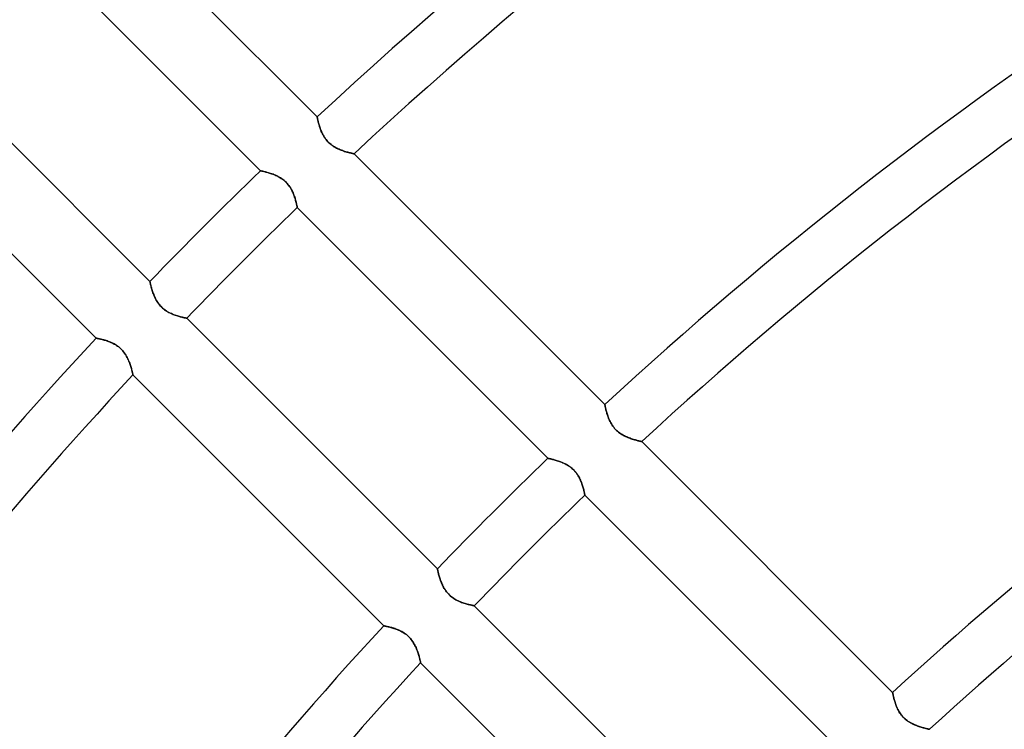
# Model space of a CAD drawing. Header units: millimetres. Extents: x -215 to 215, y -215 to 215.
# Tile 15 of 55: x -97 to -68, y 77 to 98. Entities that reach past the tile are written whole.
import ezdxf

# ---------------------------------------------------------------- set-up
doc = ezdxf.new("R2010")
doc.units = ezdxf.units.MM
doc.layers.add('MAIN-1', color=7, linetype='Continuous')
doc.layers.add('MAIN-2', color=7, linetype='Continuous')

msp = doc.modelspace()

# ---------------------------------------------------------------- linework, layer by layer
at = {"layer": 'MAIN-1'}
for p, q in [((-95.596, 102.066), (-88.259, 94.729)), ((-89.919, 93.154), (-97.253, 100.488)), ((-100.488, 97.253), (-93.154, 89.919)), ((-94.729, 88.259), (-102.066, 95.596)), ((-88.258, 94.727), (-88.259, 94.729)), ((-88.258, 94.723), (-88.258, 94.727)), ((-88.256, 94.717), (-88.258, 94.723)), ((-88.255, 94.707), (-88.256, 94.717)), ((-88.252, 94.696), (-88.255, 94.707)), ((-88.249, 94.681), (-88.252, 94.696)), ((-88.246, 94.665), (-88.249, 94.681)), ((-88.242, 94.646), (-88.246, 94.665)), ((-88.237, 94.626), (-88.242, 94.646)), ((-88.232, 94.603), (-88.237, 94.626)), ((-88.227, 94.579), (-88.232, 94.603)), ((-88.22, 94.553), (-88.227, 94.579)), ((-88.213, 94.526), (-88.22, 94.553)), ((-88.205, 94.497), (-88.213, 94.526)), ((-88.196, 94.467), (-88.205, 94.497)), ((-88.187, 94.436), (-88.196, 94.467)), ((-88.176, 94.404), (-88.187, 94.436)), ((-88.164, 94.372), (-88.176, 94.404)), ((-88.152, 94.338), (-88.164, 94.372)), ((-88.138, 94.304), (-88.152, 94.338)), ((-88.123, 94.27), (-88.138, 94.304)), ((-88.106, 94.236), (-88.123, 94.27)), ((-88.088, 94.201), (-88.106, 94.236)), ((-88.069, 94.167), (-88.088, 94.201)), ((-88.047, 94.133), (-88.069, 94.167)), ((-88.025, 94.1), (-88.047, 94.133)), ((-88, 94.067), (-88.025, 94.1)), ((-87.974, 94.035), (-88, 94.067)), ((-87.946, 94.005), (-87.974, 94.035)), ((-87.917, 93.976), (-87.946, 94.005)), ((-87.887, 93.948), (-87.917, 93.976)), ((-87.855, 93.922), (-87.887, 93.948)), ((-87.823, 93.898), (-87.855, 93.922)), ((-87.789, 93.875), (-87.823, 93.898)), ((-87.756, 93.853), (-87.789, 93.875)), ((-87.721, 93.834), (-87.756, 93.853)), ((-87.687, 93.815), (-87.721, 93.834)), ((-87.653, 93.799), (-87.687, 93.815)), ((-87.619, 93.783), (-87.653, 93.799)), ((-87.585, 93.769), (-87.619, 93.783)), ((-87.552, 93.755), (-87.585, 93.769)), ((-87.519, 93.743), (-87.552, 93.755)), ((-87.486, 93.732), (-87.519, 93.743)), ((-87.454, 93.721), (-87.486, 93.732)), ((-87.424, 93.712), (-87.454, 93.721)), ((-87.394, 93.703), (-87.424, 93.712)), ((-87.365, 93.695), (-87.394, 93.703)), ((-87.338, 93.687), (-87.365, 93.695)), ((-87.312, 93.681), (-87.338, 93.687)), ((-87.289, 93.675), (-87.312, 93.681)), ((-87.267, 93.669), (-87.289, 93.675)), ((-87.247, 93.665), (-87.267, 93.669)), ((-87.23, 93.661), (-87.247, 93.665)), ((-87.215, 93.657), (-87.23, 93.661)), ((-87.202, 93.655), (-87.215, 93.657)), ((-87.192, 93.652), (-87.202, 93.655)), ((-87.185, 93.651), (-87.192, 93.652)), ((-87.181, 93.65), (-87.185, 93.651)), ((-87.18, 93.65), (-87.181, 93.65)), ((-87.18, 93.65), (-79.842, 86.312)), ((-89.919, 93.154), (-89.918, 93.154)), ((-89.918, 93.154), (-89.914, 93.153)), ((-89.914, 93.153), (-89.908, 93.152)), ((-89.908, 93.152), (-89.9, 93.15)), ((-89.9, 93.15), (-89.889, 93.148)), ((-89.889, 93.148), (-89.876, 93.145)), ((-89.876, 93.145), (-89.861, 93.142)), ((-89.861, 93.142), (-89.844, 93.138)), ((-89.844, 93.138), (-89.825, 93.133)), ((-89.825, 93.133), (-89.805, 93.129)), ((-89.805, 93.129), (-89.783, 93.123)), ((-89.783, 93.123), (-89.759, 93.117)), ((-89.759, 93.117), (-89.733, 93.11)), ((-89.733, 93.11), (-89.707, 93.103)), ((-89.707, 93.103), (-89.679, 93.095)), ((-89.679, 93.095), (-89.651, 93.086)), ((-89.651, 93.086), (-89.622, 93.076)), ((-89.622, 93.076), (-89.592, 93.066)), ((-89.592, 93.066), (-89.561, 93.055)), ((-89.561, 93.055), (-89.53, 93.043)), ((-89.53, 93.043), (-89.499, 93.031)), ((-89.499, 93.031), (-89.468, 93.017)), ((-89.468, 93.017), (-89.436, 93.002)), ((-89.436, 93.002), (-89.405, 92.986)), ((-89.405, 92.986), (-89.373, 92.969)), ((-89.373, 92.969), (-89.342, 92.951)), ((-89.342, 92.951), (-89.31, 92.931)), ((-89.31, 92.931), (-89.279, 92.91)), ((-89.279, 92.91), (-89.249, 92.887)), ((-89.249, 92.887), (-89.22, 92.863)), ((-89.22, 92.863), (-89.192, 92.838)), ((-89.192, 92.838), (-89.165, 92.811)), ((-89.165, 92.811), (-89.139, 92.784)), ((-89.139, 92.784), (-89.114, 92.755)), ((-89.114, 92.755), (-89.09, 92.725)), ((-89.09, 92.725), (-89.068, 92.694)), ((-89.068, 92.694), (-89.048, 92.663)), ((-89.048, 92.663), (-89.029, 92.632)), ((-89.029, 92.632), (-89.011, 92.6)), ((-89.011, 92.6), (-88.994, 92.568)), ((-88.994, 92.568), (-88.979, 92.536)), ((-88.979, 92.536), (-88.965, 92.505)), ((-88.965, 92.505), (-88.952, 92.473)), ((-88.952, 92.473), (-88.939, 92.441)), ((-88.939, 92.441), (-88.928, 92.41)), ((-88.928, 92.41), (-88.918, 92.38)), ((-88.918, 92.38), (-88.908, 92.35)), ((-88.908, 92.35), (-88.899, 92.321)), ((-88.899, 92.321), (-88.891, 92.292)), ((-88.891, 92.292), (-88.884, 92.265)), ((-88.884, 92.265), (-88.877, 92.24)), ((-88.877, 92.24), (-88.871, 92.215)), ((-88.871, 92.215), (-88.866, 92.193)), ((-88.866, 92.193), (-88.861, 92.172)), ((-88.861, 92.172), (-88.856, 92.152)), ((-88.856, 92.152), (-88.853, 92.135)), ((-88.853, 92.135), (-88.849, 92.12)), ((-88.849, 92.12), (-88.847, 92.106)), ((-88.847, 92.106), (-88.844, 92.095)), ((-88.844, 92.095), (-88.843, 92.087)), ((-88.843, 92.087), (-88.842, 92.081)), ((-88.842, 92.081), (-88.841, 92.077)), ((-88.841, 92.077), (-88.841, 92.076)), ((-81.507, 84.742), (-88.841, 92.076)), ((-93.154, 89.917), (-93.154, 89.919)), ((-93.153, 89.913), (-93.154, 89.917)), ((-93.151, 89.905), (-93.153, 89.913)), ((-93.149, 89.894), (-93.151, 89.905)), ((-93.146, 89.88), (-93.149, 89.894)), ((-93.142, 89.864), (-93.146, 89.88)), ((-93.138, 89.845), (-93.142, 89.864)), ((-93.133, 89.824), (-93.138, 89.845)), ((-93.127, 89.8), (-93.133, 89.824)), ((-93.121, 89.774), (-93.127, 89.8)), ((-93.114, 89.747), (-93.121, 89.774)), ((-93.106, 89.718), (-93.114, 89.747)), ((-93.097, 89.687), (-93.106, 89.718)), ((-93.087, 89.655), (-93.097, 89.687)), ((-93.076, 89.622), (-93.087, 89.655)), ((-93.065, 89.587), (-93.076, 89.622)), ((-93.052, 89.552), (-93.065, 89.587)), ((-93.038, 89.516), (-93.052, 89.552)), ((-93.022, 89.479), (-93.038, 89.516)), ((-93.005, 89.443), (-93.022, 89.479)), ((-92.987, 89.406), (-93.005, 89.443)), ((-92.967, 89.369), (-92.987, 89.406)), ((-92.945, 89.332), (-92.967, 89.369)), ((-92.921, 89.296), (-92.945, 89.332)), ((-92.896, 89.261), (-92.921, 89.296)), ((-92.868, 89.226), (-92.896, 89.261)), ((-92.839, 89.193), (-92.868, 89.226)), ((-92.808, 89.162), (-92.839, 89.193)), ((-92.776, 89.132), (-92.808, 89.162)), ((-92.743, 89.104), (-92.776, 89.132)), ((-92.708, 89.078), (-92.743, 89.104)), ((-92.672, 89.053), (-92.708, 89.078)), ((-92.636, 89.031), (-92.672, 89.053)), ((-92.599, 89.01), (-92.636, 89.031)), ((-92.562, 88.991), (-92.599, 89.01)), ((-92.526, 88.974), (-92.562, 88.991)), ((-92.489, 88.958), (-92.526, 88.974)), ((-92.454, 88.944), (-92.489, 88.958)), ((-92.418, 88.931), (-92.454, 88.944)), ((-92.383, 88.919), (-92.418, 88.931)), ((-92.349, 88.908), (-92.383, 88.919)), ((-92.316, 88.898), (-92.349, 88.908)), ((-92.284, 88.889), (-92.316, 88.898)), ((-92.254, 88.881), (-92.284, 88.889)), ((-92.225, 88.873), (-92.254, 88.881)), ((-92.198, 88.867), (-92.225, 88.873)), ((-92.174, 88.861), (-92.198, 88.867)), ((-92.152, 88.856), (-92.174, 88.861)), ((-92.132, 88.852), (-92.152, 88.856)), ((-92.115, 88.849), (-92.132, 88.852)), ((-92.101, 88.846), (-92.115, 88.849)), ((-92.09, 88.843), (-92.101, 88.846)), ((-92.082, 88.842), (-92.09, 88.843)), ((-92.077, 88.841), (-92.082, 88.842)), ((-92.076, 88.841), (-92.077, 88.841)), ((-92.076, 88.841), (-84.742, 81.507)), ((-94.729, 88.259), (-94.727, 88.258)), ((-94.727, 88.258), (-94.723, 88.258)), ((-94.723, 88.258), (-94.716, 88.256)), ((-94.716, 88.256), (-94.707, 88.255)), ((-94.707, 88.255), (-94.695, 88.252)), ((-94.695, 88.252), (-94.681, 88.249)), ((-94.681, 88.249), (-94.664, 88.246)), ((-94.664, 88.246), (-94.645, 88.242)), ((-94.645, 88.242), (-94.624, 88.237)), ((-94.624, 88.237), (-94.601, 88.232)), ((-94.601, 88.232), (-94.576, 88.226)), ((-94.576, 88.226), (-94.549, 88.219)), ((-94.549, 88.219), (-94.521, 88.212)), ((-94.521, 88.212), (-94.492, 88.203)), ((-94.492, 88.203), (-94.461, 88.194)), ((-94.461, 88.194), (-94.43, 88.185)), ((-94.43, 88.185), (-94.398, 88.174)), ((-94.398, 88.174), (-94.365, 88.162)), ((-94.365, 88.162), (-94.332, 88.149)), ((-94.332, 88.149), (-94.299, 88.135)), ((-94.299, 88.135), (-94.265, 88.12)), ((-94.265, 88.12), (-94.232, 88.104)), ((-94.232, 88.104), (-94.198, 88.086)), ((-94.198, 88.086), (-94.164, 88.067)), ((-94.164, 88.067), (-94.131, 88.046)), ((-94.131, 88.046), (-94.098, 88.024)), ((-94.098, 88.024), (-94.066, 87.999)), ((-94.066, 87.999), (-94.035, 87.973)), ((-94.035, 87.973), (-94.005, 87.946)), ((-94.005, 87.946), (-93.976, 87.918)), ((-93.976, 87.918), (-93.949, 87.888)), ((-93.949, 87.888), (-93.923, 87.857)), ((-93.923, 87.857), (-93.899, 87.824)), ((-93.899, 87.824), (-93.876, 87.791)), ((-93.876, 87.791), (-93.855, 87.758)), ((-93.855, 87.758), (-93.835, 87.724)), ((-93.835, 87.724), (-93.817, 87.69)), ((-93.817, 87.69), (-93.8, 87.656)), ((-93.8, 87.656), (-93.785, 87.622)), ((-93.785, 87.622), (-93.77, 87.588)), ((-93.77, 87.588), (-93.757, 87.555)), ((-93.757, 87.555), (-93.744, 87.521)), ((-93.744, 87.521), (-93.733, 87.489)), ((-93.733, 87.489), (-93.722, 87.457)), ((-93.722, 87.457), (-93.712, 87.425)), ((-93.712, 87.425), (-93.703, 87.395)), ((-93.703, 87.395), (-93.695, 87.367)), ((-93.695, 87.367), (-93.688, 87.339)), ((-93.688, 87.339), (-93.681, 87.314)), ((-93.681, 87.314), (-93.675, 87.29)), ((-93.675, 87.29), (-93.67, 87.268)), ((-93.67, 87.268), (-93.665, 87.248)), ((-93.665, 87.248), (-93.661, 87.23)), ((-93.661, 87.23), (-93.657, 87.215)), ((-93.657, 87.215), (-93.655, 87.203)), ((-93.655, 87.203), (-93.652, 87.193)), ((-93.652, 87.193), (-93.651, 87.186)), ((-93.651, 87.186), (-93.65, 87.181)), ((-93.65, 87.181), (-93.65, 87.18)), ((-86.312, 79.842), (-93.65, 87.18)), ((-79.842, 86.311), (-79.842, 86.312)), ((-79.841, 86.307), (-79.842, 86.311)), ((-79.84, 86.3), (-79.841, 86.307)), ((-79.838, 86.291), (-79.84, 86.3)), ((-79.835, 86.279), (-79.838, 86.291)), ((-79.833, 86.265), (-79.835, 86.279)), ((-79.829, 86.248), (-79.833, 86.265)), ((-79.825, 86.229), (-79.829, 86.248)), ((-79.821, 86.209), (-79.825, 86.229)), ((-79.816, 86.186), (-79.821, 86.209)), ((-79.81, 86.162), (-79.816, 86.186)), ((-79.803, 86.136), (-79.81, 86.162)), ((-79.796, 86.109), (-79.803, 86.136)), ((-79.788, 86.08), (-79.796, 86.109)), ((-79.78, 86.051), (-79.788, 86.08)), ((-79.77, 86.02), (-79.78, 86.051)), ((-79.759, 85.988), (-79.77, 86.02)), ((-79.748, 85.955), (-79.759, 85.988)), ((-79.735, 85.921), (-79.748, 85.955)), ((-79.721, 85.888), (-79.735, 85.921)), ((-79.706, 85.853), (-79.721, 85.888)), ((-79.69, 85.819), (-79.706, 85.853)), ((-79.672, 85.784), (-79.69, 85.819)), ((-79.652, 85.75), (-79.672, 85.784)), ((-79.631, 85.716), (-79.652, 85.75)), ((-79.608, 85.683), (-79.631, 85.716)), ((-79.583, 85.65), (-79.608, 85.683)), ((-79.557, 85.618), (-79.583, 85.65)), ((-79.529, 85.588), (-79.557, 85.618)), ((-79.501, 85.559), (-79.529, 85.588)), ((-79.47, 85.532), (-79.501, 85.559)), ((-79.439, 85.506), (-79.47, 85.532)), ((-79.406, 85.481), (-79.439, 85.506)), ((-79.373, 85.458), (-79.406, 85.481)), ((-79.339, 85.437), (-79.373, 85.458)), ((-79.305, 85.417), (-79.339, 85.437)), ((-79.27, 85.399), (-79.305, 85.417)), ((-79.236, 85.382), (-79.27, 85.399)), ((-79.202, 85.366), (-79.236, 85.382)), ((-79.168, 85.352), (-79.202, 85.366)), ((-79.135, 85.339), (-79.168, 85.352)), ((-79.102, 85.327), (-79.135, 85.339)), ((-79.069, 85.315), (-79.102, 85.327)), ((-79.038, 85.305), (-79.069, 85.315)), ((-79.007, 85.295), (-79.038, 85.305)), ((-78.977, 85.286), (-79.007, 85.295)), ((-78.948, 85.278), (-78.977, 85.286)), ((-78.921, 85.27), (-78.948, 85.278)), ((-78.895, 85.264), (-78.921, 85.27)), ((-78.872, 85.258), (-78.895, 85.264)), ((-78.85, 85.252), (-78.872, 85.258)), ((-78.83, 85.248), (-78.85, 85.252)), ((-78.813, 85.244), (-78.83, 85.248)), ((-78.798, 85.24), (-78.813, 85.244)), ((-78.785, 85.238), (-78.798, 85.24)), ((-78.775, 85.235), (-78.785, 85.238)), ((-78.768, 85.234), (-78.775, 85.235)), ((-78.764, 85.233), (-78.768, 85.234)), ((-78.763, 85.233), (-78.764, 85.233)), ((-78.763, 85.233), (-71.424, 77.894)), ((-81.507, 84.742), (-81.505, 84.741)), ((-81.505, 84.741), (-81.501, 84.74)), ((-81.501, 84.74), (-81.494, 84.739)), ((-81.494, 84.739), (-81.484, 84.737)), ((-81.484, 84.737), (-81.472, 84.734)), ((-81.472, 84.734), (-81.457, 84.731)), ((-81.457, 84.731), (-81.44, 84.727)), ((-81.44, 84.727), (-81.42, 84.723)), ((-81.42, 84.723), (-81.399, 84.718)), ((-81.399, 84.718), (-81.375, 84.712)), ((-81.375, 84.712), (-81.35, 84.705)), ((-81.35, 84.705), (-81.323, 84.698)), ((-81.323, 84.698), (-81.295, 84.69)), ((-81.295, 84.69), (-81.265, 84.681)), ((-81.265, 84.681), (-81.234, 84.672)), ((-81.234, 84.672), (-81.203, 84.662)), ((-81.203, 84.662), (-81.171, 84.651)), ((-81.171, 84.651), (-81.138, 84.638)), ((-81.138, 84.638), (-81.105, 84.625)), ((-81.105, 84.625), (-81.071, 84.611)), ((-81.071, 84.611), (-81.038, 84.596)), ((-81.038, 84.596), (-81.004, 84.579)), ((-81.004, 84.579), (-80.97, 84.561)), ((-80.97, 84.561), (-80.936, 84.542)), ((-80.936, 84.542), (-80.902, 84.521)), ((-80.902, 84.521), (-80.869, 84.499)), ((-80.869, 84.499), (-80.837, 84.475)), ((-80.837, 84.475), (-80.806, 84.449)), ((-80.806, 84.449), (-80.776, 84.422)), ((-80.776, 84.422), (-80.747, 84.394)), ((-80.747, 84.394), (-80.719, 84.364)), ((-80.719, 84.364), (-80.693, 84.333)), ((-80.693, 84.333), (-80.669, 84.301)), ((-80.669, 84.301), (-80.646, 84.268)), ((-80.646, 84.268), (-80.625, 84.234)), ((-80.625, 84.234), (-80.605, 84.2)), ((-80.605, 84.2), (-80.587, 84.167)), ((-80.587, 84.167), (-80.57, 84.133)), ((-80.57, 84.133), (-80.555, 84.099)), ((-80.555, 84.099), (-80.541, 84.065)), ((-80.541, 84.065), (-80.528, 84.032)), ((-80.528, 84.032), (-80.516, 83.998)), ((-80.516, 83.998), (-80.505, 83.966)), ((-80.505, 83.966), (-80.495, 83.934)), ((-80.495, 83.934), (-80.485, 83.903)), ((-80.485, 83.903), (-80.477, 83.874)), ((-80.477, 83.874), (-80.469, 83.845)), ((-80.469, 83.845), (-80.462, 83.818)), ((-80.462, 83.818), (-80.456, 83.793)), ((-80.456, 83.793), (-80.451, 83.77)), ((-80.451, 83.77), (-80.446, 83.749)), ((-80.446, 83.749), (-80.442, 83.729)), ((-80.442, 83.729), (-80.438, 83.712)), ((-80.438, 83.712), (-80.435, 83.697)), ((-80.435, 83.697), (-80.432, 83.685)), ((-80.432, 83.685), (-80.43, 83.676)), ((-80.43, 83.676), (-80.429, 83.669)), ((-80.429, 83.669), (-80.428, 83.664)), ((-80.428, 83.664), (-80.428, 83.663)), ((-73.094, 76.329), (-80.428, 83.663)), ((-84.741, 81.505), (-84.742, 81.507)), ((-84.74, 81.501), (-84.741, 81.505)), ((-84.739, 81.494), (-84.74, 81.501)), ((-84.737, 81.484), (-84.739, 81.494)), ((-84.734, 81.472), (-84.737, 81.484)), ((-84.731, 81.457), (-84.734, 81.472)), ((-84.727, 81.439), (-84.731, 81.457)), ((-84.723, 81.42), (-84.727, 81.439)), ((-84.717, 81.398), (-84.723, 81.42)), ((-84.712, 81.375), (-84.717, 81.398)), ((-84.705, 81.349), (-84.712, 81.375)), ((-84.698, 81.323), (-84.705, 81.349)), ((-84.69, 81.294), (-84.698, 81.323)), ((-84.681, 81.264), (-84.69, 81.294)), ((-84.672, 81.234), (-84.681, 81.264)), ((-84.661, 81.202), (-84.672, 81.234)), ((-84.65, 81.169), (-84.661, 81.202)), ((-84.638, 81.136), (-84.65, 81.169)), ((-84.624, 81.102), (-84.638, 81.136)), ((-84.61, 81.069), (-84.624, 81.102)), ((-84.595, 81.035), (-84.61, 81.069)), ((-84.578, 81.001), (-84.595, 81.035)), ((-84.56, 80.967), (-84.578, 81.001)), ((-84.54, 80.933), (-84.56, 80.967)), ((-84.519, 80.9), (-84.54, 80.933)), ((-84.497, 80.867), (-84.519, 80.9)), ((-84.472, 80.834), (-84.497, 80.867)), ((-84.447, 80.803), (-84.472, 80.834)), ((-84.419, 80.773), (-84.447, 80.803)), ((-84.391, 80.744), (-84.419, 80.773)), ((-84.361, 80.717), (-84.391, 80.744)), ((-84.33, 80.691), (-84.361, 80.717)), ((-84.298, 80.667), (-84.33, 80.691)), ((-84.265, 80.644), (-84.298, 80.667)), ((-84.232, 80.623), (-84.265, 80.644)), ((-84.198, 80.604), (-84.232, 80.623)), ((-84.164, 80.586), (-84.198, 80.604)), ((-84.13, 80.569), (-84.164, 80.586)), ((-84.096, 80.554), (-84.13, 80.569)), ((-84.063, 80.54), (-84.096, 80.554)), ((-84.03, 80.527), (-84.063, 80.54)), ((-83.997, 80.515), (-84.03, 80.527)), ((-83.965, 80.504), (-83.997, 80.515)), ((-83.934, 80.494), (-83.965, 80.504)), ((-83.903, 80.485), (-83.934, 80.494)), ((-83.874, 80.477), (-83.903, 80.485)), ((-83.845, 80.469), (-83.874, 80.477)), ((-83.818, 80.462), (-83.845, 80.469)), ((-83.793, 80.456), (-83.818, 80.462)), ((-83.77, 80.451), (-83.793, 80.456)), ((-83.749, 80.446), (-83.77, 80.451)), ((-83.729, 80.442), (-83.749, 80.446)), ((-83.712, 80.438), (-83.729, 80.442)), ((-83.697, 80.435), (-83.712, 80.438)), ((-83.685, 80.432), (-83.697, 80.435)), ((-83.676, 80.43), (-83.685, 80.432)), ((-83.669, 80.429), (-83.676, 80.43)), ((-83.664, 80.428), (-83.669, 80.429)), ((-83.663, 80.428), (-83.664, 80.428)), ((-83.663, 80.428), (-76.329, 73.094)), ((-86.312, 79.842), (-86.311, 79.842)), ((-86.311, 79.842), (-86.306, 79.841)), ((-86.306, 79.841), (-86.3, 79.84)), ((-86.3, 79.84), (-86.29, 79.838)), ((-86.29, 79.838), (-86.278, 79.835)), ((-86.278, 79.835), (-86.264, 79.832)), ((-86.264, 79.832), (-86.247, 79.829)), ((-86.247, 79.829), (-86.228, 79.825)), ((-86.228, 79.825), (-86.207, 79.82)), ((-86.207, 79.82), (-86.184, 79.815)), ((-86.184, 79.815), (-86.159, 79.809)), ((-86.159, 79.809), (-86.133, 79.802)), ((-86.133, 79.802), (-86.104, 79.795)), ((-86.104, 79.795), (-86.075, 79.787)), ((-86.075, 79.787), (-86.045, 79.778)), ((-86.045, 79.778), (-86.013, 79.768)), ((-86.013, 79.768), (-85.981, 79.757)), ((-85.981, 79.757), (-85.949, 79.745)), ((-85.949, 79.745), (-85.916, 79.733)), ((-85.916, 79.733), (-85.882, 79.719)), ((-85.882, 79.719), (-85.849, 79.704)), ((-85.849, 79.704), (-85.815, 79.688)), ((-85.815, 79.688), (-85.781, 79.67)), ((-85.781, 79.67), (-85.748, 79.65)), ((-85.748, 79.65), (-85.714, 79.63)), ((-85.714, 79.63), (-85.681, 79.607)), ((-85.681, 79.607), (-85.649, 79.583)), ((-85.649, 79.583), (-85.618, 79.557)), ((-85.618, 79.557), (-85.588, 79.53)), ((-85.588, 79.53), (-85.56, 79.501)), ((-85.56, 79.501), (-85.532, 79.471)), ((-85.532, 79.471), (-85.507, 79.44)), ((-85.507, 79.44), (-85.482, 79.408)), ((-85.482, 79.408), (-85.459, 79.375)), ((-85.459, 79.375), (-85.438, 79.341)), ((-85.438, 79.341), (-85.419, 79.307)), ((-85.419, 79.307), (-85.4, 79.273)), ((-85.4, 79.273), (-85.384, 79.239)), ((-85.384, 79.239), (-85.368, 79.205)), ((-85.368, 79.205), (-85.353, 79.171)), ((-85.353, 79.171), (-85.34, 79.138)), ((-85.34, 79.138), (-85.327, 79.105)), ((-85.327, 79.105), (-85.316, 79.072)), ((-85.316, 79.072), (-85.305, 79.04)), ((-85.305, 79.04), (-85.295, 79.009)), ((-85.295, 79.009), (-85.286, 78.979)), ((-85.286, 78.979), (-85.278, 78.95)), ((-85.278, 78.95), (-85.271, 78.923)), ((-85.271, 78.923), (-85.264, 78.897)), ((-85.264, 78.897), (-85.258, 78.873)), ((-85.258, 78.873), (-85.253, 78.851)), ((-85.253, 78.851), (-85.248, 78.831)), ((-85.248, 78.831), (-85.244, 78.813)), ((-85.244, 78.813), (-85.24, 78.798)), ((-85.24, 78.798), (-85.238, 78.786)), ((-85.238, 78.786), (-85.236, 78.776)), ((-85.236, 78.776), (-85.234, 78.769)), ((-85.234, 78.769), (-85.233, 78.764)), ((-85.233, 78.764), (-85.233, 78.763)), ((-77.894, 71.424), (-85.233, 78.763)), ((-71.424, 77.893), (-71.424, 77.894)), ((-71.423, 77.889), (-71.424, 77.893)), ((-71.422, 77.883), (-71.423, 77.889)), ((-71.42, 77.875), (-71.422, 77.883)), ((-71.418, 77.865), (-71.42, 77.875)), ((-71.416, 77.852), (-71.418, 77.865)), ((-71.413, 77.838), (-71.416, 77.852)), ((-71.409, 77.821), (-71.413, 77.838)), ((-71.405, 77.803), (-71.409, 77.821)), ((-71.401, 77.783), (-71.405, 77.803)), ((-71.396, 77.761), (-71.401, 77.783)), ((-71.39, 77.738), (-71.396, 77.761)), ((-71.384, 77.714), (-71.39, 77.738)), ((-71.378, 77.688), (-71.384, 77.714)), ((-71.37, 77.661), (-71.378, 77.688)), ((-71.362, 77.633), (-71.37, 77.661)), ((-71.353, 77.604), (-71.362, 77.633)), ((-71.343, 77.574), (-71.353, 77.604)), ((-71.333, 77.544), (-71.343, 77.574)), ((-71.321, 77.513), (-71.333, 77.544)), ((-71.308, 77.481), (-71.321, 77.513)), ((-71.294, 77.449), (-71.308, 77.481)), ((-71.28, 77.417), (-71.294, 77.449)), ((-71.263, 77.384), (-71.28, 77.417)), ((-71.246, 77.352), (-71.263, 77.384)), ((-71.227, 77.32), (-71.246, 77.352)), ((-71.207, 77.289), (-71.227, 77.32)), ((-71.185, 77.257), (-71.207, 77.289)), ((-71.161, 77.227), (-71.185, 77.257)), ((-71.137, 77.197), (-71.161, 77.227)), ((-71.111, 77.169), (-71.137, 77.197)), ((-71.083, 77.142), (-71.111, 77.169)), ((-71.055, 77.116), (-71.083, 77.142)), ((-71.026, 77.092), (-71.055, 77.116)), ((-70.995, 77.068), (-71.026, 77.092)), ((-70.964, 77.047), (-70.995, 77.068)), ((-70.932, 77.026), (-70.964, 77.047)), ((-70.901, 77.007), (-70.932, 77.026)), ((-70.868, 76.99), (-70.901, 77.007)), ((-70.836, 76.973), (-70.868, 76.99)), ((-70.804, 76.958), (-70.836, 76.973)), ((-70.773, 76.944), (-70.804, 76.958)), ((-70.741, 76.931), (-70.773, 76.944)), ((-70.71, 76.918), (-70.741, 76.931)), ((-70.679, 76.907), (-70.71, 76.918)), ((-70.649, 76.896), (-70.679, 76.907)), ((-70.619, 76.886), (-70.649, 76.896)), ((-70.59, 76.877), (-70.619, 76.886)), ((-70.562, 76.869), (-70.59, 76.877)), ((-70.535, 76.861), (-70.562, 76.869)), ((-70.509, 76.854), (-70.535, 76.861)), ((-70.485, 76.848), (-70.509, 76.854)), ((-70.462, 76.842), (-70.485, 76.848)), ((-70.441, 76.836), (-70.462, 76.842)), ((-70.421, 76.832), (-70.441, 76.836)), ((-70.404, 76.828), (-70.421, 76.832)), ((-70.389, 76.824), (-70.404, 76.828)), ((-70.375, 76.821), (-70.389, 76.824)), ((-70.364, 76.819), (-70.375, 76.821)), ((-70.356, 76.817), (-70.364, 76.819)), ((-70.349, 76.815), (-70.356, 76.817)), ((-70.346, 76.815), (-70.349, 76.815)), ((-70.344, 76.814), (-70.346, 76.815))]:
    msp.add_line(p, q, dxfattribs=at)
for radius, start, end in [(162, 0, 180.00002), (153.5, 89.99998, 270.00002), (152.5, 89.99998, 270.00002), (129.472, 111.9787, 132.97497), (127.948, 112.19723, 132.95085), (117.578, 113.66331, 132.77002), (116.052, 113.87576, 132.74068), (105.683, 115.29544, 132.51889), (104.157, 115.5001, 132.48251), (129.472, 133.98767, 136.01233), (127.948, 133.97558, 136.02442), (129.472, 137.02503, 144.34199), (127.948, 137.04916, 144.46644), (117.578, 133.88523, 136.11478), (116.052, 133.87056, 136.12944), (117.578, 137.22998, 145.21335), (116.052, 137.25932, 145.30754)]:
    msp.add_arc((0, 0), radius, start, end, dxfattribs=at)
for centre in [(11.282, 150.013), (11.101, 149.454)]:
    msp.add_ellipse(centre, major_axis=(-150.838, 49.01), ratio=0.809017, start_param=0.86064, end_param=1.408172, dxfattribs=at)
at = {"layer": 'MAIN-2'}
for p, q in [((-88.259, 94.729), (-88.258, 94.727)), ((-88.258, 94.727), (-88.258, 94.723)), ((-88.258, 94.723), (-88.256, 94.716)), ((-88.256, 94.716), (-88.255, 94.707)), ((-88.255, 94.707), (-88.252, 94.695)), ((-88.252, 94.695), (-88.249, 94.681)), ((-88.249, 94.681), (-88.246, 94.664)), ((-88.246, 94.664), (-88.242, 94.645)), ((-88.242, 94.645), (-88.237, 94.624)), ((-88.237, 94.624), (-88.232, 94.601)), ((-88.232, 94.601), (-88.226, 94.576)), ((-88.226, 94.576), (-88.219, 94.549)), ((-88.219, 94.549), (-88.212, 94.521)), ((-88.212, 94.521), (-88.203, 94.492)), ((-88.203, 94.492), (-88.194, 94.461)), ((-88.194, 94.461), (-88.185, 94.43)), ((-88.185, 94.43), (-88.174, 94.398)), ((-88.174, 94.398), (-88.162, 94.365)), ((-88.162, 94.365), (-88.149, 94.332)), ((-88.149, 94.332), (-88.135, 94.299)), ((-88.135, 94.299), (-88.12, 94.265)), ((-88.12, 94.265), (-88.104, 94.232)), ((-88.104, 94.232), (-88.086, 94.198)), ((-88.086, 94.198), (-88.067, 94.164)), ((-88.067, 94.164), (-88.046, 94.131)), ((-88.046, 94.131), (-88.024, 94.098)), ((-88.024, 94.098), (-87.999, 94.066)), ((-87.999, 94.066), (-87.973, 94.035)), ((-87.973, 94.035), (-87.946, 94.005)), ((-87.946, 94.005), (-87.918, 93.976)), ((-87.918, 93.976), (-87.888, 93.949)), ((-87.888, 93.949), (-87.857, 93.923)), ((-87.857, 93.923), (-87.824, 93.899)), ((-87.824, 93.899), (-87.791, 93.876)), ((-87.791, 93.876), (-87.758, 93.855)), ((-87.758, 93.855), (-87.724, 93.835)), ((-87.724, 93.835), (-87.69, 93.817)), ((-87.69, 93.817), (-87.656, 93.8)), ((-87.656, 93.8), (-87.622, 93.785)), ((-87.622, 93.785), (-87.588, 93.77)), ((-87.588, 93.77), (-87.555, 93.757)), ((-87.555, 93.757), (-87.521, 93.744)), ((-87.521, 93.744), (-87.489, 93.733)), ((-87.489, 93.733), (-87.457, 93.722)), ((-87.457, 93.722), (-87.425, 93.712)), ((-87.425, 93.712), (-87.395, 93.703)), ((-87.395, 93.703), (-87.367, 93.695)), ((-87.367, 93.695), (-87.339, 93.688)), ((-87.339, 93.688), (-87.314, 93.681)), ((-87.314, 93.681), (-87.29, 93.675)), ((-87.29, 93.675), (-87.268, 93.67)), ((-87.268, 93.67), (-87.248, 93.665)), ((-87.248, 93.665), (-87.23, 93.661)), ((-87.23, 93.661), (-87.215, 93.657)), ((-87.215, 93.657), (-87.203, 93.655)), ((-87.203, 93.655), (-87.193, 93.652)), ((-87.193, 93.652), (-87.186, 93.651)), ((-87.186, 93.651), (-87.181, 93.65)), ((-87.181, 93.65), (-87.18, 93.65)), ((-89.917, 93.154), (-89.919, 93.154)), ((-89.913, 93.153), (-89.917, 93.154)), ((-89.905, 93.151), (-89.913, 93.153)), ((-89.894, 93.149), (-89.905, 93.151)), ((-89.88, 93.146), (-89.894, 93.149)), ((-89.864, 93.142), (-89.88, 93.146)), ((-89.845, 93.138), (-89.864, 93.142)), ((-89.824, 93.133), (-89.845, 93.138)), ((-89.8, 93.127), (-89.824, 93.133)), ((-89.774, 93.121), (-89.8, 93.127)), ((-89.747, 93.114), (-89.774, 93.121)), ((-89.718, 93.106), (-89.747, 93.114)), ((-89.687, 93.097), (-89.718, 93.106)), ((-89.655, 93.087), (-89.687, 93.097)), ((-89.622, 93.076), (-89.655, 93.087)), ((-89.587, 93.065), (-89.622, 93.076)), ((-89.552, 93.052), (-89.587, 93.065)), ((-89.516, 93.038), (-89.552, 93.052)), ((-89.479, 93.022), (-89.516, 93.038)), ((-89.443, 93.005), (-89.479, 93.022)), ((-89.406, 92.987), (-89.443, 93.005)), ((-89.369, 92.967), (-89.406, 92.987)), ((-89.332, 92.945), (-89.369, 92.967)), ((-89.296, 92.921), (-89.332, 92.945)), ((-89.261, 92.896), (-89.296, 92.921)), ((-89.226, 92.868), (-89.261, 92.896)), ((-89.193, 92.839), (-89.226, 92.868)), ((-89.162, 92.808), (-89.193, 92.839)), ((-89.132, 92.776), (-89.162, 92.808)), ((-89.104, 92.743), (-89.132, 92.776)), ((-89.078, 92.708), (-89.104, 92.743)), ((-89.053, 92.672), (-89.078, 92.708)), ((-89.031, 92.636), (-89.053, 92.672)), ((-89.01, 92.599), (-89.031, 92.636)), ((-88.991, 92.562), (-89.01, 92.599)), ((-88.974, 92.526), (-88.991, 92.562)), ((-88.958, 92.489), (-88.974, 92.526)), ((-88.944, 92.454), (-88.958, 92.489)), ((-88.931, 92.418), (-88.944, 92.454)), ((-88.919, 92.383), (-88.931, 92.418)), ((-88.908, 92.349), (-88.919, 92.383)), ((-88.898, 92.316), (-88.908, 92.349)), ((-88.889, 92.284), (-88.898, 92.316)), ((-88.881, 92.254), (-88.889, 92.284)), ((-88.873, 92.225), (-88.881, 92.254)), ((-88.867, 92.198), (-88.873, 92.225)), ((-88.861, 92.174), (-88.867, 92.198)), ((-88.856, 92.152), (-88.861, 92.174)), ((-88.852, 92.132), (-88.856, 92.152)), ((-88.849, 92.115), (-88.852, 92.132)), ((-88.846, 92.101), (-88.849, 92.115)), ((-88.843, 92.09), (-88.846, 92.101)), ((-88.842, 92.082), (-88.843, 92.09)), ((-88.841, 92.077), (-88.842, 92.082)), ((-88.841, 92.076), (-88.841, 92.077)), ((-93.154, 89.919), (-93.154, 89.918)), ((-93.154, 89.918), (-93.153, 89.914)), ((-93.153, 89.914), (-93.152, 89.908)), ((-93.152, 89.908), (-93.15, 89.9)), ((-93.15, 89.9), (-93.148, 89.889)), ((-93.148, 89.889), (-93.145, 89.876)), ((-93.145, 89.876), (-93.142, 89.861)), ((-93.142, 89.861), (-93.138, 89.844)), ((-93.138, 89.844), (-93.133, 89.825)), ((-93.133, 89.825), (-93.129, 89.805)), ((-93.129, 89.805), (-93.123, 89.783)), ((-93.123, 89.783), (-93.117, 89.759)), ((-93.117, 89.759), (-93.11, 89.733)), ((-93.11, 89.733), (-93.103, 89.707)), ((-93.103, 89.707), (-93.095, 89.679)), ((-93.095, 89.679), (-93.086, 89.651)), ((-93.086, 89.651), (-93.076, 89.622)), ((-93.076, 89.622), (-93.066, 89.592)), ((-93.066, 89.592), (-93.055, 89.561)), ((-93.055, 89.561), (-93.043, 89.53)), ((-93.043, 89.53), (-93.031, 89.499)), ((-93.031, 89.499), (-93.017, 89.468)), ((-93.017, 89.468), (-93.002, 89.436)), ((-93.002, 89.436), (-92.986, 89.405)), ((-92.986, 89.405), (-92.969, 89.373)), ((-92.969, 89.373), (-92.951, 89.342)), ((-92.951, 89.342), (-92.931, 89.31)), ((-92.931, 89.31), (-92.91, 89.279)), ((-92.91, 89.279), (-92.887, 89.249)), ((-92.887, 89.249), (-92.863, 89.22)), ((-92.863, 89.22), (-92.838, 89.192)), ((-92.838, 89.192), (-92.811, 89.165)), ((-92.811, 89.165), (-92.784, 89.139)), ((-92.784, 89.139), (-92.755, 89.114)), ((-92.755, 89.114), (-92.725, 89.09)), ((-92.725, 89.09), (-92.694, 89.068)), ((-92.694, 89.068), (-92.663, 89.048)), ((-92.663, 89.048), (-92.632, 89.029)), ((-92.632, 89.029), (-92.6, 89.011)), ((-92.6, 89.011), (-92.568, 88.994)), ((-92.568, 88.994), (-92.536, 88.979)), ((-92.536, 88.979), (-92.505, 88.965)), ((-92.505, 88.965), (-92.473, 88.952)), ((-92.473, 88.952), (-92.441, 88.939)), ((-92.441, 88.939), (-92.41, 88.928)), ((-92.41, 88.928), (-92.38, 88.918)), ((-92.38, 88.918), (-92.35, 88.908)), ((-92.35, 88.908), (-92.321, 88.899)), ((-92.321, 88.899), (-92.292, 88.891)), ((-92.292, 88.891), (-92.265, 88.884)), ((-92.265, 88.884), (-92.24, 88.877)), ((-92.24, 88.877), (-92.215, 88.871)), ((-92.215, 88.871), (-92.193, 88.866)), ((-92.193, 88.866), (-92.172, 88.861)), ((-92.172, 88.861), (-92.152, 88.856)), ((-92.152, 88.856), (-92.135, 88.853)), ((-92.135, 88.853), (-92.12, 88.849)), ((-92.12, 88.849), (-92.106, 88.847)), ((-92.106, 88.847), (-92.095, 88.844)), ((-92.095, 88.844), (-92.087, 88.843)), ((-92.087, 88.843), (-92.081, 88.842)), ((-92.081, 88.842), (-92.077, 88.841)), ((-92.077, 88.841), (-92.076, 88.841)), ((-94.727, 88.258), (-94.729, 88.259)), ((-94.723, 88.258), (-94.727, 88.258)), ((-94.717, 88.256), (-94.723, 88.258)), ((-94.707, 88.255), (-94.717, 88.256)), ((-94.696, 88.252), (-94.707, 88.255)), ((-94.681, 88.249), (-94.696, 88.252)), ((-94.665, 88.246), (-94.681, 88.249)), ((-94.646, 88.242), (-94.665, 88.246)), ((-94.626, 88.237), (-94.646, 88.242)), ((-94.603, 88.232), (-94.626, 88.237)), ((-94.579, 88.227), (-94.603, 88.232)), ((-94.553, 88.22), (-94.579, 88.227)), ((-94.526, 88.213), (-94.553, 88.22)), ((-94.497, 88.205), (-94.526, 88.213)), ((-94.467, 88.196), (-94.497, 88.205)), ((-94.436, 88.187), (-94.467, 88.196)), ((-94.404, 88.176), (-94.436, 88.187)), ((-94.372, 88.164), (-94.404, 88.176)), ((-94.338, 88.152), (-94.372, 88.164)), ((-94.304, 88.138), (-94.338, 88.152)), ((-94.27, 88.123), (-94.304, 88.138)), ((-94.236, 88.106), (-94.27, 88.123)), ((-94.201, 88.088), (-94.236, 88.106)), ((-94.167, 88.069), (-94.201, 88.088)), ((-94.133, 88.047), (-94.167, 88.069)), ((-94.1, 88.025), (-94.133, 88.047)), ((-94.067, 88), (-94.1, 88.025)), ((-94.035, 87.974), (-94.067, 88)), ((-94.005, 87.946), (-94.035, 87.974)), ((-93.976, 87.917), (-94.005, 87.946)), ((-93.948, 87.887), (-93.976, 87.917)), ((-93.922, 87.855), (-93.948, 87.887)), ((-93.898, 87.823), (-93.922, 87.855)), ((-93.875, 87.789), (-93.898, 87.823)), ((-93.853, 87.756), (-93.875, 87.789)), ((-93.834, 87.721), (-93.853, 87.756)), ((-93.815, 87.687), (-93.834, 87.721)), ((-93.799, 87.653), (-93.815, 87.687)), ((-93.783, 87.619), (-93.799, 87.653)), ((-93.769, 87.585), (-93.783, 87.619)), ((-93.755, 87.552), (-93.769, 87.585)), ((-93.743, 87.519), (-93.755, 87.552)), ((-93.732, 87.486), (-93.743, 87.519)), ((-93.721, 87.454), (-93.732, 87.486)), ((-93.712, 87.424), (-93.721, 87.454)), ((-93.703, 87.394), (-93.712, 87.424)), ((-93.695, 87.365), (-93.703, 87.394)), ((-93.687, 87.338), (-93.695, 87.365)), ((-93.681, 87.312), (-93.687, 87.338)), ((-93.675, 87.289), (-93.681, 87.312)), ((-93.669, 87.267), (-93.675, 87.289)), ((-93.665, 87.247), (-93.669, 87.267)), ((-93.661, 87.23), (-93.665, 87.247)), ((-93.657, 87.215), (-93.661, 87.23)), ((-93.655, 87.202), (-93.657, 87.215)), ((-93.652, 87.192), (-93.655, 87.202)), ((-93.651, 87.185), (-93.652, 87.192)), ((-93.65, 87.181), (-93.651, 87.185)), ((-93.65, 87.18), (-93.65, 87.181)), ((-79.842, 86.312), (-79.842, 86.311)), ((-79.842, 86.311), (-79.841, 86.306)), ((-79.841, 86.306), (-79.84, 86.3)), ((-79.84, 86.3), (-79.838, 86.29)), ((-79.838, 86.29), (-79.835, 86.278)), ((-79.835, 86.278), (-79.832, 86.264)), ((-79.832, 86.264), (-79.829, 86.247)), ((-79.829, 86.247), (-79.825, 86.228)), ((-79.825, 86.228), (-79.82, 86.207)), ((-79.82, 86.207), (-79.815, 86.184)), ((-79.815, 86.184), (-79.809, 86.159)), ((-79.809, 86.159), (-79.802, 86.133)), ((-79.802, 86.133), (-79.795, 86.104)), ((-79.795, 86.104), (-79.787, 86.075)), ((-79.787, 86.075), (-79.778, 86.045)), ((-79.778, 86.045), (-79.768, 86.013)), ((-79.768, 86.013), (-79.757, 85.981)), ((-79.757, 85.981), (-79.745, 85.949)), ((-79.745, 85.949), (-79.733, 85.916)), ((-79.733, 85.916), (-79.719, 85.882)), ((-79.719, 85.882), (-79.704, 85.849)), ((-79.704, 85.849), (-79.688, 85.815)), ((-79.688, 85.815), (-79.67, 85.781)), ((-79.67, 85.781), (-79.65, 85.748)), ((-79.65, 85.748), (-79.63, 85.714)), ((-79.63, 85.714), (-79.607, 85.681)), ((-79.607, 85.681), (-79.583, 85.649)), ((-79.583, 85.649), (-79.557, 85.618)), ((-79.557, 85.618), (-79.53, 85.588)), ((-79.53, 85.588), (-79.501, 85.56)), ((-79.501, 85.56), (-79.471, 85.532)), ((-79.471, 85.532), (-79.44, 85.507)), ((-79.44, 85.507), (-79.408, 85.482)), ((-79.408, 85.482), (-79.375, 85.459)), ((-79.375, 85.459), (-79.341, 85.438)), ((-79.341, 85.438), (-79.307, 85.419)), ((-79.307, 85.419), (-79.273, 85.4)), ((-79.273, 85.4), (-79.239, 85.384)), ((-79.239, 85.384), (-79.205, 85.368)), ((-79.205, 85.368), (-79.171, 85.353)), ((-79.171, 85.353), (-79.138, 85.34)), ((-79.138, 85.34), (-79.105, 85.327)), ((-79.105, 85.327), (-79.072, 85.316)), ((-79.072, 85.316), (-79.04, 85.305)), ((-79.04, 85.305), (-79.009, 85.295)), ((-79.009, 85.295), (-78.979, 85.286)), ((-78.979, 85.286), (-78.95, 85.278)), ((-78.95, 85.278), (-78.923, 85.271)), ((-78.923, 85.271), (-78.897, 85.264)), ((-78.897, 85.264), (-78.873, 85.258)), ((-78.873, 85.258), (-78.851, 85.253)), ((-78.851, 85.253), (-78.831, 85.248)), ((-78.831, 85.248), (-78.813, 85.244)), ((-78.813, 85.244), (-78.798, 85.24)), ((-78.798, 85.24), (-78.786, 85.238)), ((-78.786, 85.238), (-78.776, 85.236)), ((-78.776, 85.236), (-78.769, 85.234)), ((-78.769, 85.234), (-78.764, 85.233)), ((-78.764, 85.233), (-78.763, 85.233)), ((-81.505, 84.741), (-81.507, 84.742)), ((-81.501, 84.74), (-81.505, 84.741)), ((-81.494, 84.739), (-81.501, 84.74)), ((-81.484, 84.737), (-81.494, 84.739)), ((-81.472, 84.734), (-81.484, 84.737)), ((-81.457, 84.731), (-81.472, 84.734)), ((-81.439, 84.727), (-81.457, 84.731)), ((-81.42, 84.723), (-81.439, 84.727)), ((-81.398, 84.717), (-81.42, 84.723)), ((-81.375, 84.712), (-81.398, 84.717)), ((-81.349, 84.705), (-81.375, 84.712)), ((-81.323, 84.698), (-81.349, 84.705)), ((-81.294, 84.69), (-81.323, 84.698)), ((-81.264, 84.681), (-81.294, 84.69)), ((-81.234, 84.672), (-81.264, 84.681)), ((-81.202, 84.661), (-81.234, 84.672)), ((-81.169, 84.65), (-81.202, 84.661)), ((-81.136, 84.638), (-81.169, 84.65)), ((-81.102, 84.624), (-81.136, 84.638)), ((-81.069, 84.61), (-81.102, 84.624)), ((-81.035, 84.595), (-81.069, 84.61)), ((-81.001, 84.578), (-81.035, 84.595)), ((-80.967, 84.56), (-81.001, 84.578)), ((-80.933, 84.54), (-80.967, 84.56)), ((-80.9, 84.519), (-80.933, 84.54)), ((-80.867, 84.497), (-80.9, 84.519)), ((-80.834, 84.472), (-80.867, 84.497)), ((-80.803, 84.447), (-80.834, 84.472)), ((-80.773, 84.419), (-80.803, 84.447)), ((-80.744, 84.391), (-80.773, 84.419)), ((-80.717, 84.361), (-80.744, 84.391)), ((-80.691, 84.33), (-80.717, 84.361)), ((-80.667, 84.298), (-80.691, 84.33)), ((-80.644, 84.265), (-80.667, 84.298)), ((-80.623, 84.232), (-80.644, 84.265)), ((-80.604, 84.198), (-80.623, 84.232)), ((-80.586, 84.164), (-80.604, 84.198)), ((-80.569, 84.13), (-80.586, 84.164)), ((-80.554, 84.096), (-80.569, 84.13)), ((-80.54, 84.063), (-80.554, 84.096)), ((-80.527, 84.03), (-80.54, 84.063)), ((-80.515, 83.997), (-80.527, 84.03)), ((-80.504, 83.965), (-80.515, 83.997)), ((-80.494, 83.934), (-80.504, 83.965)), ((-80.485, 83.903), (-80.494, 83.934)), ((-80.477, 83.874), (-80.485, 83.903)), ((-80.469, 83.845), (-80.477, 83.874)), ((-80.462, 83.818), (-80.469, 83.845)), ((-80.456, 83.793), (-80.462, 83.818)), ((-80.451, 83.77), (-80.456, 83.793)), ((-80.446, 83.749), (-80.451, 83.77)), ((-80.442, 83.729), (-80.446, 83.749)), ((-80.438, 83.712), (-80.442, 83.729)), ((-80.435, 83.697), (-80.438, 83.712)), ((-80.432, 83.685), (-80.435, 83.697)), ((-80.43, 83.676), (-80.432, 83.685)), ((-80.429, 83.669), (-80.43, 83.676)), ((-80.428, 83.664), (-80.429, 83.669)), ((-80.428, 83.663), (-80.428, 83.664)), ((-84.742, 81.507), (-84.741, 81.505)), ((-84.741, 81.505), (-84.74, 81.501)), ((-84.74, 81.501), (-84.739, 81.494)), ((-84.739, 81.494), (-84.737, 81.484)), ((-84.737, 81.484), (-84.734, 81.472)), ((-84.734, 81.472), (-84.731, 81.457)), ((-84.731, 81.457), (-84.727, 81.44)), ((-84.727, 81.44), (-84.723, 81.42)), ((-84.723, 81.42), (-84.718, 81.399)), ((-84.718, 81.399), (-84.712, 81.375)), ((-84.712, 81.375), (-84.705, 81.35)), ((-84.705, 81.35), (-84.698, 81.323)), ((-84.698, 81.323), (-84.69, 81.295)), ((-84.69, 81.295), (-84.681, 81.265)), ((-84.681, 81.265), (-84.672, 81.234)), ((-84.672, 81.234), (-84.662, 81.203)), ((-84.662, 81.203), (-84.651, 81.171)), ((-84.651, 81.171), (-84.638, 81.138)), ((-84.638, 81.138), (-84.625, 81.105)), ((-84.625, 81.105), (-84.611, 81.071)), ((-84.611, 81.071), (-84.596, 81.038)), ((-84.596, 81.038), (-84.579, 81.004)), ((-84.579, 81.004), (-84.561, 80.97)), ((-84.561, 80.97), (-84.542, 80.936)), ((-84.542, 80.936), (-84.521, 80.902)), ((-84.521, 80.902), (-84.499, 80.869)), ((-84.499, 80.869), (-84.475, 80.837)), ((-84.475, 80.837), (-84.449, 80.806)), ((-84.449, 80.806), (-84.422, 80.776)), ((-84.422, 80.776), (-84.394, 80.747)), ((-84.394, 80.747), (-84.364, 80.719)), ((-84.364, 80.719), (-84.333, 80.693)), ((-84.333, 80.693), (-84.301, 80.669)), ((-84.301, 80.669), (-84.268, 80.646)), ((-84.268, 80.646), (-84.234, 80.625)), ((-84.234, 80.625), (-84.2, 80.605)), ((-84.2, 80.605), (-84.167, 80.587)), ((-84.167, 80.587), (-84.133, 80.57)), ((-84.133, 80.57), (-84.099, 80.555)), ((-84.099, 80.555), (-84.065, 80.541)), ((-84.065, 80.541), (-84.032, 80.528)), ((-84.032, 80.528), (-83.998, 80.516)), ((-83.998, 80.516), (-83.966, 80.505)), ((-83.966, 80.505), (-83.934, 80.495)), ((-83.934, 80.495), (-83.903, 80.485)), ((-83.903, 80.485), (-83.874, 80.477)), ((-83.874, 80.477), (-83.845, 80.469)), ((-83.845, 80.469), (-83.818, 80.462)), ((-83.818, 80.462), (-83.793, 80.456)), ((-83.793, 80.456), (-83.77, 80.451)), ((-83.77, 80.451), (-83.749, 80.446)), ((-83.749, 80.446), (-83.729, 80.442)), ((-83.729, 80.442), (-83.712, 80.438)), ((-83.712, 80.438), (-83.697, 80.435)), ((-83.697, 80.435), (-83.685, 80.432)), ((-83.685, 80.432), (-83.676, 80.43)), ((-83.676, 80.43), (-83.669, 80.429)), ((-83.669, 80.429), (-83.664, 80.428)), ((-83.664, 80.428), (-83.663, 80.428)), ((-86.311, 79.842), (-86.312, 79.842)), ((-86.307, 79.841), (-86.311, 79.842)), ((-86.3, 79.84), (-86.307, 79.841)), ((-86.291, 79.838), (-86.3, 79.84)), ((-86.279, 79.835), (-86.291, 79.838)), ((-86.265, 79.833), (-86.279, 79.835)), ((-86.248, 79.829), (-86.265, 79.833)), ((-86.229, 79.825), (-86.248, 79.829)), ((-86.209, 79.821), (-86.229, 79.825)), ((-86.186, 79.816), (-86.209, 79.821)), ((-86.162, 79.81), (-86.186, 79.816)), ((-86.136, 79.803), (-86.162, 79.81)), ((-86.109, 79.796), (-86.136, 79.803)), ((-86.08, 79.788), (-86.109, 79.796)), ((-86.051, 79.78), (-86.08, 79.788)), ((-86.02, 79.77), (-86.051, 79.78)), ((-85.988, 79.759), (-86.02, 79.77)), ((-85.955, 79.748), (-85.988, 79.759)), ((-85.921, 79.735), (-85.955, 79.748)), ((-85.888, 79.721), (-85.921, 79.735)), ((-85.853, 79.706), (-85.888, 79.721)), ((-85.819, 79.69), (-85.853, 79.706)), ((-85.784, 79.672), (-85.819, 79.69)), ((-85.75, 79.652), (-85.784, 79.672)), ((-85.716, 79.631), (-85.75, 79.652)), ((-85.683, 79.608), (-85.716, 79.631)), ((-85.65, 79.583), (-85.683, 79.608)), ((-85.618, 79.557), (-85.65, 79.583)), ((-85.588, 79.529), (-85.618, 79.557)), ((-85.559, 79.501), (-85.588, 79.529)), ((-85.532, 79.47), (-85.559, 79.501)), ((-85.506, 79.439), (-85.532, 79.47)), ((-85.481, 79.406), (-85.506, 79.439)), ((-85.458, 79.373), (-85.481, 79.406)), ((-85.437, 79.339), (-85.458, 79.373)), ((-85.417, 79.305), (-85.437, 79.339)), ((-85.399, 79.27), (-85.417, 79.305)), ((-85.382, 79.236), (-85.399, 79.27)), ((-85.366, 79.202), (-85.382, 79.236)), ((-85.352, 79.168), (-85.366, 79.202)), ((-85.339, 79.135), (-85.352, 79.168)), ((-85.327, 79.102), (-85.339, 79.135)), ((-85.315, 79.069), (-85.327, 79.102)), ((-85.305, 79.038), (-85.315, 79.069)), ((-85.295, 79.007), (-85.305, 79.038)), ((-85.286, 78.977), (-85.295, 79.007)), ((-85.278, 78.948), (-85.286, 78.977)), ((-85.27, 78.921), (-85.278, 78.948)), ((-85.264, 78.895), (-85.27, 78.921)), ((-85.258, 78.872), (-85.264, 78.895)), ((-85.252, 78.85), (-85.258, 78.872)), ((-85.248, 78.83), (-85.252, 78.85)), ((-85.244, 78.813), (-85.248, 78.83)), ((-85.24, 78.798), (-85.244, 78.813)), ((-85.238, 78.785), (-85.24, 78.798)), ((-85.235, 78.775), (-85.238, 78.785)), ((-85.234, 78.768), (-85.235, 78.775)), ((-85.233, 78.764), (-85.234, 78.768)), ((-85.233, 78.763), (-85.233, 78.764)), ((-71.424, 77.894), (-71.423, 77.892)), ((-71.423, 77.892), (-71.423, 77.888)), ((-71.423, 77.888), (-71.421, 77.882)), ((-71.421, 77.882), (-71.42, 77.872)), ((-71.42, 77.872), (-71.417, 77.86)), ((-71.417, 77.86), (-71.414, 77.846)), ((-71.414, 77.846), (-71.411, 77.829)), ((-71.411, 77.829), (-71.407, 77.81)), ((-71.407, 77.81), (-71.402, 77.789)), ((-71.402, 77.789), (-71.397, 77.766)), ((-71.397, 77.766), (-71.391, 77.741)), ((-71.391, 77.741), (-71.385, 77.714)), ((-71.385, 77.714), (-71.377, 77.686)), ((-71.377, 77.686), (-71.369, 77.657)), ((-71.369, 77.657), (-71.36, 77.627)), ((-71.36, 77.627), (-71.35, 77.595)), ((-71.35, 77.595), (-71.339, 77.563)), ((-71.339, 77.563), (-71.328, 77.531)), ((-71.328, 77.531), (-71.315, 77.497)), ((-71.315, 77.497), (-71.301, 77.464)), ((-71.301, 77.464), (-71.286, 77.431)), ((-71.286, 77.431), (-71.27, 77.397)), ((-71.27, 77.397), (-71.252, 77.363)), ((-71.252, 77.363), (-71.233, 77.33)), ((-71.233, 77.33), (-71.212, 77.296)), ((-71.212, 77.296), (-71.189, 77.263)), ((-71.189, 77.263), (-71.165, 77.231)), ((-71.165, 77.231), (-71.139, 77.2)), ((-71.139, 77.2), (-71.112, 77.17)), ((-71.112, 77.17), (-71.083, 77.142)), ((-71.083, 77.142), (-71.053, 77.115)), ((-71.053, 77.115), (-71.022, 77.089)), ((-71.022, 77.089), (-70.99, 77.064)), ((-70.99, 77.064), (-70.957, 77.042)), ((-70.957, 77.042), (-70.923, 77.02)), ((-70.923, 77.02), (-70.889, 77.001)), ((-70.889, 77.001), (-70.855, 76.983)), ((-70.855, 76.983), (-70.821, 76.966)), ((-70.821, 76.966), (-70.787, 76.95)), ((-70.787, 76.95), (-70.753, 76.936)), ((-70.753, 76.936), (-70.72, 76.922)), ((-70.72, 76.922), (-70.686, 76.91)), ((-70.686, 76.91), (-70.654, 76.898)), ((-70.654, 76.898), (-70.622, 76.887)), ((-70.622, 76.887), (-70.591, 76.878)), ((-70.591, 76.878), (-70.56, 76.868)), ((-70.56, 76.868), (-70.532, 76.86)), ((-70.532, 76.86), (-70.504, 76.853)), ((-70.504, 76.853), (-70.479, 76.846)), ((-70.479, 76.846), (-70.455, 76.84)), ((-70.455, 76.84), (-70.433, 76.834)), ((-70.433, 76.834), (-70.413, 76.83)), ((-70.413, 76.83), (-70.395, 76.826)), ((-70.395, 76.826), (-70.38, 76.822)), ((-70.38, 76.822), (-70.367, 76.819)), ((-70.367, 76.819), (-70.357, 76.817)), ((-70.357, 76.817), (-70.35, 76.816)), ((-70.35, 76.816), (-70.346, 76.815)), ((-70.346, 76.815), (-70.344, 76.814))]:
    msp.add_line(p, q, dxfattribs=at)
msp.add_arc((0, 0), 161, 0, 180.00002, dxfattribs=at)

doc.saveas('drawing.dxf')
